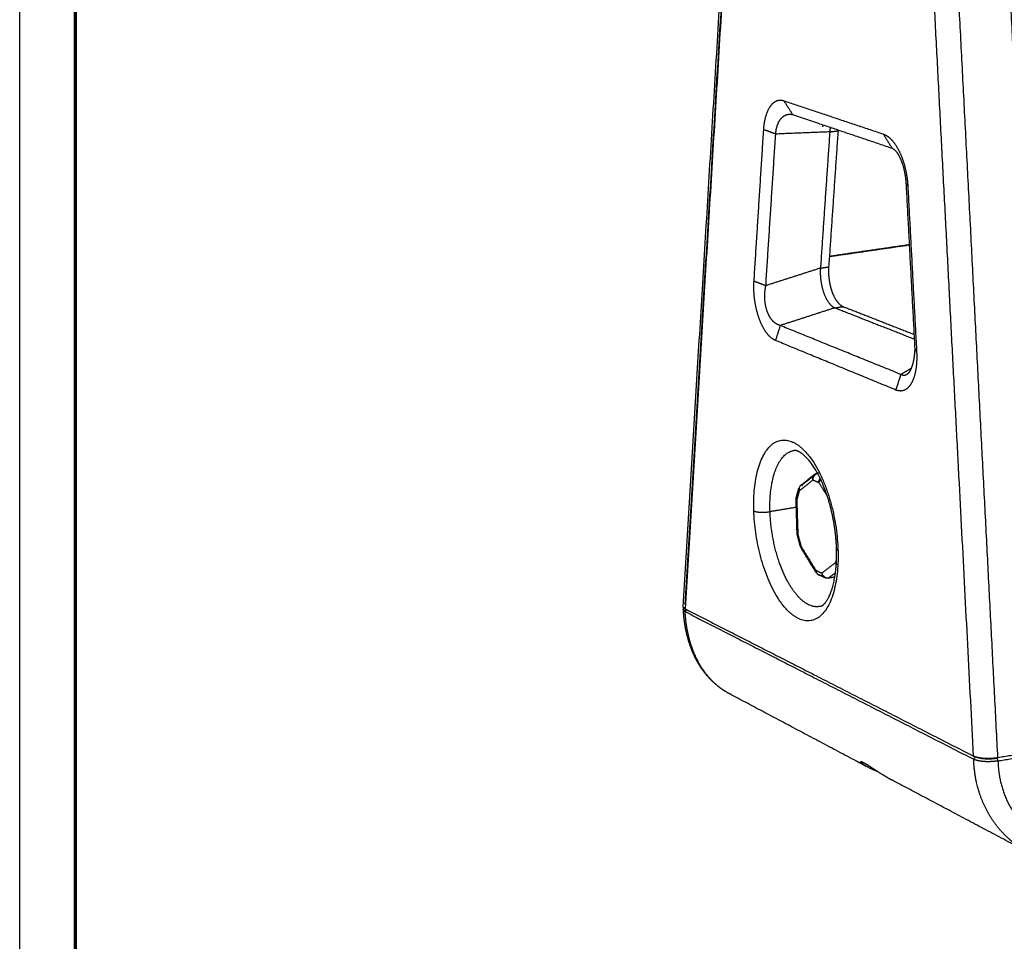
# Model space of a CAD drawing. Header units: millimetres. Extents: x 9946 to 11276, y -3292 to -1962.
# Tile 2 of 170: x 9946 to 10210, y -3041 to -2794. Entities that reach past the tile are written whole.
import ezdxf

# ---------------------------------------------------------------- set-up
doc = ezdxf.new("R2010")
doc.units = ezdxf.units.MM
doc.layers.add('ROXX NEO lite', color=7, linetype='Continuous', true_color=0x000000)

msp = doc.modelspace()

# ---------------------------------------------------------------- linework, layer by layer
at = {"layer": 'ROXX NEO lite', "color": 18, "true_color": 0x000000}
msp.add_lwpolyline([(11275.74, -3291.82), (9945.74, -3291.82), (9945.74, -1961.82), (11275.74, -1961.82)], close=True, dxfattribs=at)
at = {"layer": 'ROXX NEO lite', "color": 18, "lineweight": 70, "true_color": 0x000000}
msp.add_lwpolyline([(11260.74, -3276.82), (9960.74, -3276.82), (9960.74, -1976.82), (11260.74, -1976.82)], close=True, dxfattribs=at)
at = {"layer": 'ROXX NEO lite', "color": 18, "lineweight": -3, "true_color": 0x000000}
for points, weights, degree in [([(10208.56, -2991.96), (10201.65, -2857.79), (10194.55, -2720.01)], [848.673558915, 837.563961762, 826.454364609], 2), ([(10222.09, -2989.75), (10215.51, -2858.59), (10208.76, -2723.99)], [852.765889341, 841.852949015, 830.940008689], 2), ([(10202.03, -2991.52), (10195.65, -2869.2), (10189.12, -2743.89)], [849.482866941, 839.333643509, 829.184420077], 2), ([(10136.63, -2750.08), (10130.38, -2852.94), (10124.44, -2950.8)], [886.360875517, 909.022782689, 931.684689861], 2), ([(10136.75, -2750.4), (10130.47, -2853.7), (10124.5, -2951.95)], [883.761218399, 906.456461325, 929.151704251], 2), ([(10145.64, -2823.26), (10145.7, -2822.41), (10145.89, -2820.82), (10146.51, -2818.61), (10147.36, -2816.92), (10148.48, -2815.75), (10149.73, -2815.25), (10150.59, -2815.33), (10151.04, -2815.49)], [884.816024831, 884.634335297, 884.184415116, 883.187983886, 882.011706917, 880.622120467, 879.195309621, 878.269841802, 877.810516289], 3), ([(10151.04, -2815.49), (10152.24, -2817.35), (10153.43, -2819.21)], [877.810516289, 878.473381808, 879.136247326], 2), ([(10151.04, -2815.49), (10164.19, -2819.89), (10177.75, -2824.42)], [877.810516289, 864.489182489, 851.167848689], 2), ([(10152.53, -2819.11), (10152.82, -2819.1), (10153.12, -2819.13), (10153.43, -2819.21)], [879.841622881, 879.608347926, 879.371898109, 879.136247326], 3), ([(10153.43, -2819.21), (10166.59, -2823.66), (10180.17, -2828.25)], [879.136247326, 865.814913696, 852.493580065], 2), ([(10161.56, -2822.5), (10161.57, -2822.31), (10161.59, -2822.13), (10161.61, -2821.94)], [888.653978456, 888.612054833, 888.568174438, 888.522534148], 3), ([(10163.52, -2822.62), (10163.46, -2823), (10163.41, -2823.41), (10163.38, -2823.86)], [886.56335115, 886.683850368, 886.795090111, 886.894797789], 3), ([(10143.04, -2863.92), (10144.34, -2843.69), (10145.64, -2823.26)], [893.783392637, 889.299708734, 884.816024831], 2), ([(10148.86, -2824.45), (10147.25, -2823.85), (10145.64, -2823.26)], [883.625409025, 884.220716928, 884.816024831], 2), ([(10146.22, -2865.15), (10147.53, -2844.9), (10148.86, -2824.45)], [892.592776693, 888.109092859, 883.625409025], 2), ([(10163.38, -2823.86), (10156.13, -2824.15), (10148.86, -2824.45)], [886.894797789, 885.260103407, 883.625409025], 2), ([(10163.38, -2823.86), (10162.12, -2842.24), (10160.88, -2860.45)], [886.894797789, 890.934569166, 894.974340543], 2), ([(10163.38, -2823.86), (10164.49, -2823.72), (10165.61, -2823.57)], [886.894797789, 887.334478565, 887.774159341], 2), ([(10180.17, -2828.25), (10178.96, -2826.34), (10177.75, -2824.42)], [852.493580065, 851.830714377, 851.167848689], 2), ([(10177.75, -2824.42), (10178.23, -2824.58), (10179.16, -2825.11), (10180.49, -2826.45), (10181.71, -2828.3), (10182.75, -2830.53), (10183.56, -2833.04), (10184.13, -2835.79), (10184.31, -2837.55), (10184.35, -2838.42)], [851.167848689, 850.704681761, 849.835021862, 848.673652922, 847.694300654, 846.959877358, 846.485586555, 846.288153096, 846.343771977, 846.419391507], 3), ([(10184.35, -2838.42), (10184.11, -2838.09), (10183.87, -2837.75)], [846.419391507, 847.643266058, 848.86714061], 2), ([(10184.35, -2838.42), (10185.54, -2860.73), (10186.72, -2882.93)], [846.419391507, 848.261672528, 850.10395355], 2), ([(10184.78, -2854.28), (10174.11, -2855.84), (10163.34, -2857.41)], [938.580933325, 934.104788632, 929.628643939], 2), ([(10160.88, -2860.45), (10153.56, -2862.8), (10146.22, -2865.15)], [894.974340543, 893.783558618, 892.592776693], 2), ([(10160.88, -2860.45), (10160.78, -2861.93), (10160.97, -2864.33), (10161.73, -2867.3), (10162.92, -2869.66), (10164.02, -2870.81), (10164.78, -2871.11)], [894.974340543, 895.305319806, 895.444720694, 895.054242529, 894.10459555, 893.0717779, 892.294090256], 3), ([(10160.88, -2860.45), (10161.98, -2860.28), (10163.09, -2860.12)], [894.974340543, 895.414021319, 895.853702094], 2), ([(10163.09, -2860.12), (10163.01, -2861.28), (10163.1, -2863.55), (10163.61, -2865.77), (10164.01, -2866.87)], [895.853702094, 896.111610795, 896.342741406, 896.115488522, 895.840409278], 3), ([(10148.79, -2879.88), (10148.36, -2879.7), (10147.52, -2879.16), (10146.35, -2877.86), (10145.31, -2876.18), (10144.39, -2874.05), (10143.68, -2871.65), (10143.2, -2869.12), (10142.97, -2866.48), (10142.98, -2864.76), (10143.04, -2863.92)], [889.787758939, 890.245123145, 891.094887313, 892.197328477, 893.099742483, 893.806350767, 894.240679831, 894.388371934, 894.251239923, 893.976438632, 893.783392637], 3), ([(10143.04, -2863.92), (10144.63, -2864.53), (10146.22, -2865.15)], [893.783392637, 893.188084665, 892.592776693], 2), ([(10150.08, -2875.86), (10149.62, -2875.75), (10148.75, -2875.33), (10147.72, -2874.32), (10146.86, -2872.9), (10146.25, -2871.16), (10145.93, -2869.23), (10145.89, -2867.23), (10146.07, -2865.84), (10146.22, -2865.15)], [889.912526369, 890.263695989, 890.917207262, 891.680731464, 892.307124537, 892.72974461, 892.924780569, 892.896921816, 892.722528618, 892.592776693], 3), ([(10164.01, -2866.87), (10164.41, -2867.96), (10165.32, -2869.62), (10166.4, -2870.54), (10166.99, -2870.78)], [895.840409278, 895.565330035, 894.814688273, 893.779448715, 893.173451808], 3), ([(10164.78, -2871.11), (10157.44, -2873.48), (10150.08, -2875.86)], [892.294090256, 891.103308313, 889.912526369], 2), ([(10164.78, -2871.11), (10165.88, -2870.94), (10166.99, -2870.78)], [892.294090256, 892.733771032, 893.173451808], 2), ([(10164.78, -2871.11), (10175.3, -2875.25), (10186.09, -2879.5)], [892.294090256, 881.590640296, 870.887190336], 2), ([(10166.99, -2870.78), (10176.42, -2874.47), (10186.06, -2878.25)], [893.173451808, 883.583613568, 873.993775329], 2), ([(10150.08, -2875.86), (10149.44, -2877.87), (10148.79, -2879.88)], [889.912526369, 889.850142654, 889.787758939], 2), ([(10182.52, -2889.02), (10166, -2882.32), (10150.08, -2875.86)], [857.285055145, 873.598790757, 889.912526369], 2), ([(10181.18, -2893.2), (10164.69, -2886.41), (10148.79, -2879.88)], [857.160287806, 873.474023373, 889.787758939], 2), ([(10186.72, -2882.93), (10186.77, -2883.96), (10186.76, -2885.88), (10186.43, -2888.4), (10185.81, -2890.53), (10184.92, -2892.14), (10183.81, -2893.17), (10182.54, -2893.55), (10181.65, -2893.4), (10181.18, -2893.2)], [850.10395355, 850.186864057, 850.464126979, 851.143104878, 852.064663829, 853.189574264, 854.46336104, 855.818017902, 856.712270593, 857.160287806], 3), ([(10186.23, -2882.14), (10186.47, -2882.53), (10186.72, -2882.93)], [852.551702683, 851.327828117, 850.10395355], 2), ([(10185.31, -2887.32), (10183.91, -2888.17), (10182.52, -2889.02)], [858.944007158, 858.114531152, 857.285055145], 2), ([(10181.18, -2893.2), (10181.85, -2891.11), (10182.52, -2889.02)], [857.160287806, 857.222671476, 857.285055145], 2), ([(10184.01, -2889.08), (10183.77, -2889.22), (10183.29, -2889.36), (10182.78, -2889.19), (10182.52, -2889.02)], [855.320243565, 855.625790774, 856.260508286, 856.942889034, 857.285055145], 3), ([(10147.33, -2925.87), (10146.82, -2910.4), (10153.8, -2909.43)], [902.843003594, 716.80279897, 893.091137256], 2), ([(10160, -2915.61), (10159.99, -2915.45), (10159.99, -2915.3)], [907.57506547, 907.557386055, 907.539706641], 2), ([(10155.19, -2920.25), (10157.04, -2918.8), (10158.9, -2917.34)], [897.824026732, 895.548274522, 893.272522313], 2), ([(10155.65, -2918.72), (10157.49, -2917.26), (10159.35, -2915.8)], [788.68825578, 786.690345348, 784.692434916], 2), ([(10156.25, -2918.46), (10157.94, -2917.12), (10159.64, -2915.79)], [898.647134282, 896.563817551, 894.480500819], 2), ([(10158.15, -2916.72), (10158.15, -2916.84), (10158.15, -2916.96)], [872.760576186, 874.266607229, 875.795121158], 2), ([(10158.9, -2917.34), (10158.63, -2916.37), (10159.35, -2915.8)], [893.272522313, 756.931316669, 893.816616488], 2), ([(10158.9, -2917.34), (10158.86, -2916.05), (10160.02, -2915.58)], [893.272522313, 668.874591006, 829.507548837], 2), ([(10158.9, -2917.34), (10159.68, -2917.69), (10160.47, -2918.04)], [893.272522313, 892.458607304, 891.644692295], 2), ([(10159.95, -2915.65), (10159.98, -2915.48), (10160.02, -2915.32)], [820.984455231, 820.064205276, 819.232886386], 2), ([(10160.11, -2915.46), (10160.22, -2915.45), (10160.33, -2915.5)], [893.907223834, 884.620348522, 893.676527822], 2), ([(10160.47, -2918.04), (10160.45, -2917.42), (10160.83, -2916.9)], [891.644692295, 767.721754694, 761.438444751], 2), ([(10160.99, -2917.25), (10160.59, -2917.63), (10160.47, -2918.04)], [763.761889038, 780.293969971, 891.644692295], 2), ([(10154.39, -2922.05), (10154.73, -2920.81), (10155.07, -2919.58)], [773.618912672, 773.128903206, 772.63889374], 2), ([(10155.19, -2920.25), (10154.86, -2921.45), (10154.53, -2922.65)], [897.824026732, 898.379718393, 898.935410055], 2), ([(10155.64, -2918.72), (10154.99, -2919.24), (10155.17, -2920.13)], [788.285456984, 719.254706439, 870.271578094], 2), ([(10155.15, -2920.16), (10155.17, -2920.21), (10155.19, -2920.25)], [888.623282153, 892.54483168, 897.824026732], 2), ([(10155.99, -2918.91), (10156.08, -2918.59), (10156.25, -2918.46)], [899.002768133, 868.226992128, 898.647134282], 2), ([(10162.71, -2921.61), (10161.59, -2919.83), (10160.47, -2918.04)], [889.716335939, 890.680514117, 891.644692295], 2), ([(10154.33, -2922.53), (10154.32, -2922.37), (10154.34, -2922.2), (10154.39, -2922.05)], [899.378894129, 899.386403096, 899.396441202, 899.408661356], 3), ([(10154.51, -2922.71), (10154.33, -2922.63), (10154.33, -2922.53)], [898.963395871, 875.034030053, 899.378894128], 2), ([(10154.62, -2931.79), (10154.48, -2927.2), (10154.33, -2922.61)], [788.743903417, 788.278693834, 787.81348425], 2), ([(10154.46, -2922.63), (10154.31, -2922.33), (10154.39, -2922.05)], [889.837599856, 862.917130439, 899.408661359], 2), ([(10154.51, -2922.71), (10154.66, -2927.35), (10154.81, -2931.97)], [898.963395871, 899.498704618, 900.034013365], 2), ([(10143.06, -2927.22), (10143.02, -2926.45), (10142.99, -2925.68)], [903.4315947, 902.887024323, 903.279420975], 2), ([(10142.99, -2925.68), (10144.43, -2926.36), (10147.33, -2925.87)], [903.279420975, 645.919169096, 902.843003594], 2), ([(10154.4, -2924.7), (10150.87, -2925.29), (10147.33, -2925.87)], [905.534435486, 904.18871954, 902.843003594], 2), ([(10147.4, -2927.21), (10147.36, -2926.54), (10147.33, -2925.87)], [902.974772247, 902.438949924, 902.843003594], 2), ([(10154.77, -2930.87), (10154.6, -2930.76), (10154.44, -2930.59)], [876.550697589, 888.927248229, 912.740683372], 2), ([(10154.81, -2931.97), (10154.63, -2931.89), (10154.62, -2931.79)], [900.034013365, 876.075932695, 900.449511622], 2), ([(10154.68, -2932.16), (10154.66, -2932.07), (10154.64, -2931.99), (10154.63, -2931.9)], [900.435556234, 900.437686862, 900.440603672, 900.444277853], 3), ([(10154.81, -2931.97), (10154.66, -2932.08), (10154.68, -2932.16)], [900.034013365, 876.865745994, 900.435556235], 2), ([(10155.55, -2935.33), (10155.11, -2933.75), (10154.68, -2932.16)], [789.306571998, 789.520776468, 789.734980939], 2), ([(10154.81, -2931.97), (10155.24, -2933.56), (10155.67, -2935.15)], [900.034013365, 899.789782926, 899.545552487], 2), ([(10155.55, -2935.33), (10155.57, -2935.43), (10155.85, -2935.43)], [899.947095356, 830.334261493, 832.449807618], 2), ([(10155.67, -2935.15), (10155.57, -2935.5), (10155.73, -2935.75)], [899.545552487, 862.392630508, 899.942680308], 2), ([(10155.67, -2935.15), (10157.66, -2938.37), (10159.66, -2941.61)], [899.545552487, 897.805109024, 896.064665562], 2), ([(10155.73, -2935.75), (10155.88, -2936.01), (10156.24, -2936.08)], [899.942680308, 837.050650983, 847.496644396], 2), ([(10159.72, -2942.21), (10157.72, -2938.98), (10155.73, -2935.75)], [773.462144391, 774.963789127, 776.465433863], 2), ([(10165.22, -2935.88), (10165.23, -2936.1), (10165.6, -2936.27)], [880.584615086, 855.79723733, 879.740008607], 2), ([(10165.53, -2934.69), (10165.58, -2935.49), (10165.6, -2936.27)], [879.587834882, 879.182813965, 879.740008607], 2), ([(10164.98, -2939.55), (10165.1, -2939.14), (10165.22, -2938.73)], [889.885331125, 889.696895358, 889.508459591], 2), ([(10159.08, -2941.14), (10159.21, -2941.12), (10159.35, -2941.09)], [954.114402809, 954.173285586, 954.232168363], 2), ([(10159.33, -2941.23), (10159.24, -2941.25), (10159.14, -2941.26)], [953.911868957, 953.871656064, 953.831443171], 2), ([(10159.66, -2941.61), (10160.45, -2941.98), (10161.23, -2942.36)], [896.064665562, 895.250750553, 894.436835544], 2), ([(10159.66, -2941.61), (10159.69, -2942.48), (10160.4, -2942.82)], [896.064665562, 784.111873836, 896.493948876], 2), ([(10161.23, -2942.36), (10163.1, -2940.96), (10164.98, -2939.55)], [894.436835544, 892.161083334, 889.885331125], 2), ([(10164.98, -2939.55), (10165.06, -2939.68), (10165.18, -2939.79)], [889.885331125, 849.373773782, 821.435298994], 2), ([(10164.98, -2939.55), (10165.07, -2939.87), (10165.27, -2940.14)], [889.885331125, 819.581382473, 787.205252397], 2), ([(10159.51, -2941.87), (10159.61, -2941.85), (10159.71, -2941.83)], [952.4302468, 952.473465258, 952.516683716], 2), ([(10159.77, -2942.29), (10159.75, -2942.26), (10159.74, -2942.24), (10159.72, -2942.21)], [896.462439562, 896.462121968, 896.461906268, 896.461793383], 3), ([(10160.4, -2942.82), (10160.63, -2942.93), (10160.89, -2942.94)], [896.493948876, 874.337259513, 880.580934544], 2), ([(10161.97, -2943.57), (10161.18, -2943.19), (10160.4, -2942.82)], [773.606745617, 774.310370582, 775.013995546], 2), ([(10161.71, -2943.17), (10161.45, -2943.04), (10161.19, -2942.92)], [896.288002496, 896.560572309, 896.833142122], 2), ([(10161.23, -2942.36), (10161.66, -2943.91), (10163.13, -2943.64)], [894.436835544, 632.294861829, 894.786210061], 2), ([(10161.97, -2943.57), (10161.46, -2943.33), (10161.29, -2942.75)], [894.866118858, 811.910477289, 851.410902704], 2), ([(10163.13, -2943.64), (10163.06, -2943.69), (10162.98, -2943.7)], [894.786210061, 889.666329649, 894.957591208], 2), ([(10164.94, -2942.29), (10164.04, -2942.96), (10163.13, -2943.64)], [892.585933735, 893.686071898, 894.786210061], 2), ([(10163.13, -2943.64), (10163.95, -2943.49), (10164.77, -2943.34)], [894.786210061, 895.112829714, 895.439449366], 2), ([(10164.72, -2943.54), (10164.67, -2943.45), (10164.61, -2943.37)], [882.560257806, 883.611584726, 884.698324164], 2), ([(10124.5, -2951.95), (10161.53, -2970.85), (10202.03, -2991.52)], [929.151704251, 889.317285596, 849.482866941], 2), ([(10124.56, -2952.73), (10124.54, -2952.48), (10124.52, -2952.23), (10124.5, -2951.98)], [931.874057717, 931.837279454, 931.802540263, 931.769855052], 3), ([(10124.96, -2952.15), (10124.74, -2952.43), (10124.53, -2952.71)], [929.378229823, 929.315714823, 929.253199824], 2), ([(10124.53, -2952.71), (10161.56, -2971.65), (10202.06, -2992.36)], [929.253199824, 889.414973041, 849.576746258], 2), ([(10208.56, -2991.96), (10207.84, -2992.08), (10206.55, -2992.19), (10204.82, -2992.17), (10203.28, -2991.97), (10202.4, -2991.71), (10202.03, -2991.52)], [848.673558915, 848.458629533, 848.255477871, 848.30078292, 848.660485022, 849.133434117, 849.482866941], 3), ([(10202.06, -2992.36), (10202.31, -2992.01), (10202.57, -2991.66)], [849.576746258, 849.64688804, 849.717029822], 2), ([(10202.57, -2991.66), (10202.85, -2991.8), (10203.56, -2992.03), (10205.04, -2992.24), (10206.74, -2992.24), (10207.81, -2992.13), (10208.33, -2992.05)], [849.717029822, 849.452177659, 849.032005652, 848.659493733, 848.646087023, 848.843685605, 849.004654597], 3), ([(10222.09, -2989.75), (10215.34, -2990.85), (10208.56, -2991.96)], [852.765889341, 850.719724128, 848.673558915], 2), ([(10208.58, -2992.8), (10215.13, -2991.72), (10221.65, -2990.65)], [848.770953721, 850.74676388, 852.722574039], 2), ([(10171.68, -2992.95), (10171.71, -2992.94), (10171.82, -2992.95), (10172.09, -2993.05), (10172.33, -2993.16), (10172.46, -2993.23)], [895.73997559, 895.538922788, 895.162479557, 894.670492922, 894.384989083, 894.251996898], 3), ([(10208.58, -2992.8), (10208.12, -2992.88), (10207.12, -2993), (10205.58, -2993.04), (10204.15, -2992.94), (10202.92, -2992.71), (10202.3, -2992.48), (10202.06, -2992.36)], [848.770953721, 848.632299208, 848.420201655, 848.351340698, 848.530423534, 848.938902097, 849.351191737, 849.576746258], 3), ([(10208.33, -2992.05), (10208.45, -2992.43), (10208.58, -2992.8)], [849.004654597, 848.887804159, 848.770953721], 2)]:
    msp.add_rational_spline(points, weights, degree=degree, dxfattribs=at)
at = {"layer": 'ROXX NEO lite', "color": 18, "true_color": 0x000000}
for points, weights, degree in [([(10124, -2951.36), (10129.98, -2852.77), (10136.26, -2749.1)], [813.309759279, 793.380278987, 773.450798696], 2), ([(10124, -2951.36), (10129.98, -2852.77), (10136.26, -2749.1)], [813.309759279, 793.380278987, 773.450798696], 2), ([(10165.61, -2823.57), (10164.34, -2841.93), (10163.09, -2860.12)], [887.774159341, 891.813930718, 895.853702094], 2), ([(10165.61, -2823.57), (10164.34, -2841.93), (10163.09, -2860.12)], [887.774159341, 891.813930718, 895.853702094], 2), ([(10165.63, -2823.32), (10165.62, -2823.4), (10165.61, -2823.49), (10165.61, -2823.57)], [887.716915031, 887.736391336, 887.755477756, 887.774159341], 3), ([(10165.63, -2823.32), (10165.62, -2823.4), (10165.61, -2823.49), (10165.61, -2823.57)], [887.716915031, 887.736391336, 887.755477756, 887.774159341], 3), ([(10180.17, -2828.25), (10180.47, -2828.39), (10181.07, -2828.87), (10181.89, -2830.02), (10182.66, -2831.69), (10183.24, -2833.54), (10183.69, -2835.72), (10183.83, -2837.09), (10183.87, -2837.75)], [852.493580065, 852.089685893, 851.315259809, 850.344285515, 849.535307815, 849.027227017, 848.771754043, 848.810186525, 848.86714061], 3), ([(10180.17, -2828.25), (10180.47, -2828.39), (10181.07, -2828.87), (10181.89, -2830.02), (10182.66, -2831.69), (10183.24, -2833.54), (10183.69, -2835.72), (10183.83, -2837.09), (10183.87, -2837.75)], [852.493580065, 852.089685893, 851.315259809, 850.344285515, 849.535307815, 849.027227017, 848.771754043, 848.810186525, 848.86714061], 3), ([(10183.87, -2837.75), (10185.05, -2859.99), (10186.23, -2882.14)], [848.86714061, 850.709421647, 852.551702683], 2), ([(10183.87, -2837.75), (10185.05, -2859.99), (10186.23, -2882.14)], [848.86714061, 850.709421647, 852.551702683], 2), ([(10163.3, -2857.22), (10174.1, -2855.65), (10184.8, -2854.09)], [855.553970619, 859.684558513, 863.815146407], 2), ([(10163.3, -2857.22), (10174.1, -2855.65), (10184.8, -2854.09)], [855.553970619, 859.684558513, 863.815146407], 2), ([(10124.5, -2951.95), (10124.16, -2951.77), (10124.01, -2951.59), (10124, -2951.4)], [929.151704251, 929.534113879, 929.939239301, 930.361281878], 3), ([(10124.5, -2951.95), (10124.16, -2951.77), (10124.01, -2951.59), (10124, -2951.4)], [929.151704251, 929.534113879, 929.939239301, 930.361281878], 3), ([(10124.23, -2951.79), (10124.31, -2951.71), (10124.39, -2951.63), (10124.47, -2951.55)], [931.289505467, 931.274556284, 931.259607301, 931.244658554], 3), ([(10124.23, -2951.79), (10124.31, -2951.71), (10124.39, -2951.63), (10124.47, -2951.55)], [931.289505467, 931.274556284, 931.259607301, 931.244658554], 3), ([(10173.61, -2994.5), (10154.66, -2984.45), (10136.52, -2974.82)], [773.844440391, 790.957474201, 808.070508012], 2), ([(10173.61, -2994.5), (10154.66, -2984.45), (10136.52, -2974.82)], [773.844440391, 790.957474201, 808.070508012], 2), ([(10174.1, -2994.75), (10173.96, -2994.68), (10173.81, -2994.6), (10173.68, -2994.53)], [900.089546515, 899.984118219, 899.876319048, 899.766313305], 3), ([(10174.1, -2994.75), (10173.96, -2994.68), (10173.81, -2994.6), (10173.68, -2994.53)], [900.089546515, 899.984118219, 899.876319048, 899.766313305], 3), ([(10216.77, -3017.39), (10198.06, -3007.46), (10180.09, -2997.93)], [737.496727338, 752.829481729, 768.162236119], 2), ([(10216.77, -3017.39), (10198.06, -3007.46), (10180.09, -2997.93)], [737.496727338, 752.829481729, 768.162236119], 2)]:
    msp.add_rational_spline(points, weights, degree=degree, dxfattribs=at)
at = {"layer": 'ROXX NEO lite', "color": 18, "lineweight": -3, "true_color": 0x000000}
for points, weights, degree, knots in [([(10148.86, -2824.45), (10148.9, -2823.88), (10149.06, -2822.79), (10149.57, -2821.33), (10150.25, -2820.24), (10151.18, -2819.43), (10151.96, -2819.16), (10152.44, -2819.12), (10152.53, -2819.11)], [883.625409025, 883.503211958, 883.200628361, 882.562776, 881.843740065, 880.972397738, 880.302096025, 879.91792825, 879.841622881], 3, [0, 0, 0, 0, 1.189131, 2.378262, 3.567394, 4.756525, 5.945656, 6.238753, 6.238753, 6.238753, 6.238753]), ([(10186.23, -2882.14), (10186.2, -2882.88), (10186.08, -2884.27), (10185.75, -2885.99), (10185.28, -2887.44), (10184.7, -2888.5), (10184.25, -2888.93), (10184.02, -2889.08)], [852.551702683, 852.572698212, 852.70196423, 853.094370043, 853.679021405, 854.42392878, 855.006935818, 855.308134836], 3, [0, 0, 0, 0, 1.148996, 2.297992, 3.446987, 4.595983, 5.729793, 5.729793, 5.729793, 5.729793]), ([(10142.99, -2925.68), (10142.23, -2902.96), (10153.01, -2906.99), (10164.08, -2911.11), (10165.53, -2934.69)], [903.279420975, 647.162994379, 889.178071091, 630.677336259, 879.587834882], 2, [0, 0, 0, 22.934206, 22.934206, 45.868411, 45.868411, 45.868411]), ([(10165.22, -2935.88), (10165.21, -2935.39), (10165.18, -2934.9), (10165.15, -2934.41), (10164.78, -2928.4), (10163.27, -2922.15), (10161.03, -2917.33), (10158.78, -2912.49), (10156.02, -2909.95), (10154.59, -2909.52), (10154.24, -2909.41), (10154.01, -2909.4), (10153.8, -2909.43)], [880.584421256, 880.523955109, 880.471725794, 880.427826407, 879.89590259, 880.63206747, 882.515885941, 884.419986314, 887.062912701, 890.499208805, 891.350120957, 892.217151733, 893.090954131], 3, [43.271797, 43.271797, 43.271797, 43.271797, 44.211231, 44.211231, 44.211231, 55.532542, 55.532542, 55.532542, 66.660542, 66.660542, 66.660542, 69.420597, 69.420597, 69.420597, 69.420597]), ([(10159.35, -2915.8), (10159.39, -2915.77), (10159.43, -2915.74), (10159.47, -2915.72), (10159.58, -2915.64), (10159.7, -2915.58), (10159.83, -2915.54), (10159.84, -2915.53), (10159.85, -2915.53), (10159.85, -2915.53)], [893.816616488, 893.821725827, 893.826884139, 893.832076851, 893.846641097, 893.861401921, 893.876033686, 893.876935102, 893.877835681, 893.878735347], 3, [0, 0, 0, 0, 0.086823, 0.086823, 0.086823, 0.3305547, 0.3305547, 0.3305547, 0.3455589, 0.3455589, 0.3455589, 0.3455589]), ([(10165.6, -2936.27), (10166.31, -2959.43), (10155.28, -2954.7), (10144.52, -2950.1), (10143.06, -2927.22)], [879.740008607, 634.028148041, 893.841358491, 650.513806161, 903.4315947], 2, [0, 0, 0, 22.934206, 22.934206, 45.868411, 45.868411, 45.868411]), ([(10160.79, -2951.3), (10156.32, -2952.27), (10152.16, -2944.76), (10148.04, -2937.31), (10147.4, -2927.21)], [891.61937097, 804.402616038, 900.275975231, 810.732115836, 902.974772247], 2, [-23.642948, -23.642948, -23.642948, -11.821474, -11.821474, 0, 0, 0]), ([(10160.79, -2951.3), (10161.37, -2951.18), (10162.16, -2950.76), (10163.19, -2948.69), (10164.53, -2945.97), (10165.36, -2941.27), (10165.22, -2935.97)], [891.619362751, 889.237295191, 887.340824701, 885.421353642, 882.914364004, 881.265458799, 880.595355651], 3, [70.182747, 70.182747, 70.182747, 70.182747, 77.396937, 77.396937, 77.396937, 87.641195, 87.641195, 87.641195, 87.641195]), ([(10162.98, -2943.7), (10162.86, -2943.73), (10162.73, -2943.74), (10162.6, -2943.73), (10162.5, -2943.72), (10162.39, -2943.71), (10162.29, -2943.68), (10162.18, -2943.66), (10162.07, -2943.62), (10161.97, -2943.57)], [894.957591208, 894.944068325, 894.931160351, 894.919122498, 894.90901351, 894.899572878, 894.890931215, 894.881645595, 894.873330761, 894.866118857], 3, [0, 0, 0, 0, 0.2306464, 0.2306464, 0.2306464, 0.4242177, 0.4242177, 0.4242177, 0.6323184, 0.6323184, 0.6323184, 0.6323184]), ([(10124.04, -2952.18), (10124.04, -2952.12), (10124.07, -2951.98), (10124.17, -2951.85), (10124.23, -2951.79)], [930.42311531, 930.569053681, 930.858602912, 931.14937008, 931.289516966], 3, [1.3237555, 1.3237555, 1.3237555, 1.3237555, 1.7785031, 2.2128162, 2.2128162, 2.2128162, 2.2128162]), ([(10124.53, -2952.71), (10124.33, -2952.61), (10124.11, -2952.44), (10124.05, -2952.25), (10124.04, -2952.18)], [929.253199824, 929.479340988, 929.864869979, 930.283673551, 930.42311531], 3, [0, 0, 0, 0, 0.889252, 1.323756, 1.323756, 1.323756, 1.323756]), ([(10136.52, -2974.82), (10136.41, -2974.76), (10135.52, -2974.28), (10133.91, -2973.24), (10131.87, -2971.47), (10130.06, -2969.4), (10128.5, -2967.08), (10127.19, -2964.54), (10126.13, -2961.8), (10125.33, -2958.9), (10124.78, -2955.86), (10124.59, -2953.77), (10124.53, -2952.71)], [939.505870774, 939.432564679, 938.827782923, 937.697308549, 936.166301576, 934.726406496, 933.408999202, 932.234534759, 931.220101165, 930.375693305, 929.708393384, 929.384589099, 929.253199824], 3, [-19.872414, -19.872414, -19.872414, -19.872414, -19.572591, -17.397858, -15.223126, -13.048394, -10.873661, -8.698929, -6.524197, -4.349465, -2.174732, 0, 0, 0, 0]), ([(10173.61, -2994.5), (10173.52, -2994.45), (10173.14, -2994.24), (10172.58, -2993.9), (10172.05, -2993.51), (10171.74, -2993.21), (10171.66, -2993.09), (10171.65, -2993.04)], [899.712620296, 899.632224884, 899.299148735, 898.68303639, 897.865825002, 897.08484952, 896.607480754, 896.381196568], 3, [9.429418, 9.429418, 9.429418, 9.429418, 9.671072, 10.415001, 11.15893, 11.902858, 12.646787, 12.646787, 12.646787, 12.646787]), ([(10172.46, -2993.23), (10172.59, -2993.3), (10172.88, -2993.46), (10173.43, -2993.8), (10174.11, -2994.24), (10174.93, -2994.78), (10175.91, -2995.42), (10177.05, -2996.16), (10178.32, -2996.94), (10179.35, -2997.54), (10179.94, -2997.85), (10180.09, -2997.93)], [894.251996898, 894.119858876, 893.865527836, 893.519575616, 893.216721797, 892.972111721, 892.805214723, 892.738469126, 892.79771621, 892.948375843, 893.072357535, 893.106186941], 3, [0, 0, 0, 0, 0.74393, 1.487859, 2.231789, 2.975718, 3.719648, 4.463578, 5.207507, 5.951437, 6.204909, 6.204909, 6.204909, 6.204909]), ([(10216.77, -3017.39), (10215.23, -3016.57), (10212.02, -3014.44), (10207.96, -3010.23), (10204.71, -3004.86), (10202.66, -2998.8), (10202.12, -2994.52), (10202.06, -2992.36)], [857.453007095, 856.833757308, 855.501392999, 853.639554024, 851.921727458, 850.530952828, 849.85184957, 849.576746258], 3, [-19.94394, -19.94394, -19.94394, -19.94394, -16.422048, -12.316536, -8.211024, -4.105512, 0, 0, 0, 0]), ([(10208.58, -2992.8), (10208.61, -2993.91), (10208.86, -2996.96), (10210.06, -3001.73), (10212.58, -3006.73), (10216.09, -3010.94), (10220.51, -3014.23), (10225.71, -3016.44), (10231.55, -3017.42), (10235.68, -3017.16), (10237.75, -3016.8)], [848.770953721, 848.913236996, 849.36048085, 850.317572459, 851.729838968, 853.376292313, 855.207180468, 857.173858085, 859.209539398, 860.534955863, 861.173301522], 3, [-28.208, -28.208, -28.208, -28.208, -26.17103, -22.540382, -18.904015, -15.255893, -11.611202, -7.855346, -3.965766, 0, 0, 0, 0])]:
    msp.add_rational_spline(points, weights, degree=degree, knots=knots, dxfattribs=at)
at = {"layer": 'ROXX NEO lite', "color": 18, "true_color": 0x000000}
for points, weights, knots in [([(10136.52, -2974.82), (10136.39, -2974.75), (10136.26, -2974.68), (10136.14, -2974.61), (10135.28, -2974.13), (10134.45, -2973.59), (10133.67, -2973), (10132.81, -2972.33), (10132, -2971.6), (10131.24, -2970.81), (10130.41, -2969.94), (10129.65, -2968.99), (10128.95, -2967.98), (10128.24, -2966.93), (10127.6, -2965.82), (10127.04, -2964.64), (10126.89, -2964.32), (10126.74, -2964), (10126.6, -2963.67), (10126.25, -2962.86), (10125.94, -2962.01), (10125.66, -2961.15), (10125.31, -2960.07), (10125.01, -2958.95), (10124.77, -2957.8), (10124.56, -2956.8), (10124.39, -2955.76), (10124.26, -2954.71), (10124.17, -2953.91), (10124.1, -2953.11), (10124.05, -2952.29)], [939.505870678, 939.432942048, 939.360121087, 939.287417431, 938.79526941, 938.309795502, 937.833533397, 937.306358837, 936.791850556, 936.293808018, 935.748336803, 935.223701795, 934.726318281, 934.21475289, 933.731677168, 933.285971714, 933.166153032, 933.048983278, 932.9346351, 932.648522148, 932.379910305, 932.131515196, 931.82251501, 931.54417021, 931.301036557, 931.087185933, 930.900159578, 930.742423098, 930.622686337, 930.519698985, 930.434084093], [7.813758, 7.813758, 7.813758, 7.813758, 8.153765, 8.153765, 8.153765, 10.45552, 10.45552, 10.45552, 13.003511, 13.003511, 13.003511, 15.795134, 15.795134, 15.795134, 18.667438, 18.667438, 18.667438, 19.438897, 19.438897, 19.438897, 21.369901, 21.369901, 21.369901, 23.772711, 23.772711, 23.772711, 25.885783, 25.885783, 25.885783, 27.489648, 27.489648, 27.489648, 27.489648]), ([(10136.52, -2974.82), (10136.39, -2974.75), (10136.26, -2974.68), (10136.14, -2974.61), (10135.28, -2974.13), (10134.45, -2973.59), (10133.67, -2973), (10132.81, -2972.33), (10132, -2971.6), (10131.24, -2970.81), (10130.41, -2969.94), (10129.65, -2968.99), (10128.95, -2967.98), (10128.24, -2966.93), (10127.6, -2965.82), (10127.04, -2964.64), (10126.89, -2964.32), (10126.74, -2964), (10126.6, -2963.67), (10126.25, -2962.86), (10125.94, -2962.01), (10125.66, -2961.15), (10125.31, -2960.07), (10125.01, -2958.95), (10124.77, -2957.8), (10124.56, -2956.8), (10124.39, -2955.76), (10124.26, -2954.71), (10124.17, -2953.91), (10124.1, -2953.11), (10124.05, -2952.29)], [939.505870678, 939.432942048, 939.360121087, 939.287417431, 938.79526941, 938.309795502, 937.833533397, 937.306358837, 936.791850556, 936.293808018, 935.748336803, 935.223701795, 934.726318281, 934.21475289, 933.731677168, 933.285971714, 933.166153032, 933.048983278, 932.9346351, 932.648522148, 932.379910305, 932.131515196, 931.82251501, 931.54417021, 931.301036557, 931.087185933, 930.900159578, 930.742423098, 930.622686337, 930.519698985, 930.434084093], [7.813758, 7.813758, 7.813758, 7.813758, 8.153765, 8.153765, 8.153765, 10.45552, 10.45552, 10.45552, 13.003511, 13.003511, 13.003511, 15.795134, 15.795134, 15.795134, 18.667438, 18.667438, 18.667438, 19.438897, 19.438897, 19.438897, 21.369901, 21.369901, 21.369901, 23.772711, 23.772711, 23.772711, 25.885783, 25.885783, 25.885783, 27.489648, 27.489648, 27.489648, 27.489648]), ([(10176.34, -2995.7), (10175.97, -2995.56), (10175.61, -2995.42), (10175.27, -2995.28), (10174.88, -2995.11), (10174.51, -2994.94), (10174.17, -2994.78)], [901.312284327, 901.159361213, 900.991415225, 900.811085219, 900.601423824, 900.375226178, 900.135570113], [7.298297, 7.298297, 7.298297, 7.298297, 8.133818, 8.133818, 8.133818, 9.104219, 9.104219, 9.104219, 9.104219]), ([(10176.34, -2995.7), (10175.97, -2995.56), (10175.61, -2995.42), (10175.27, -2995.28), (10174.88, -2995.11), (10174.51, -2994.94), (10174.17, -2994.78)], [901.312284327, 901.159361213, 900.991415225, 900.811085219, 900.601423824, 900.375226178, 900.135570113], [7.298297, 7.298297, 7.298297, 7.298297, 8.133818, 8.133818, 8.133818, 9.104219, 9.104219, 9.104219, 9.104219])]:
    msp.add_rational_spline(points, weights, degree=3, knots=knots, dxfattribs=at)

doc.saveas('drawing.dxf')
